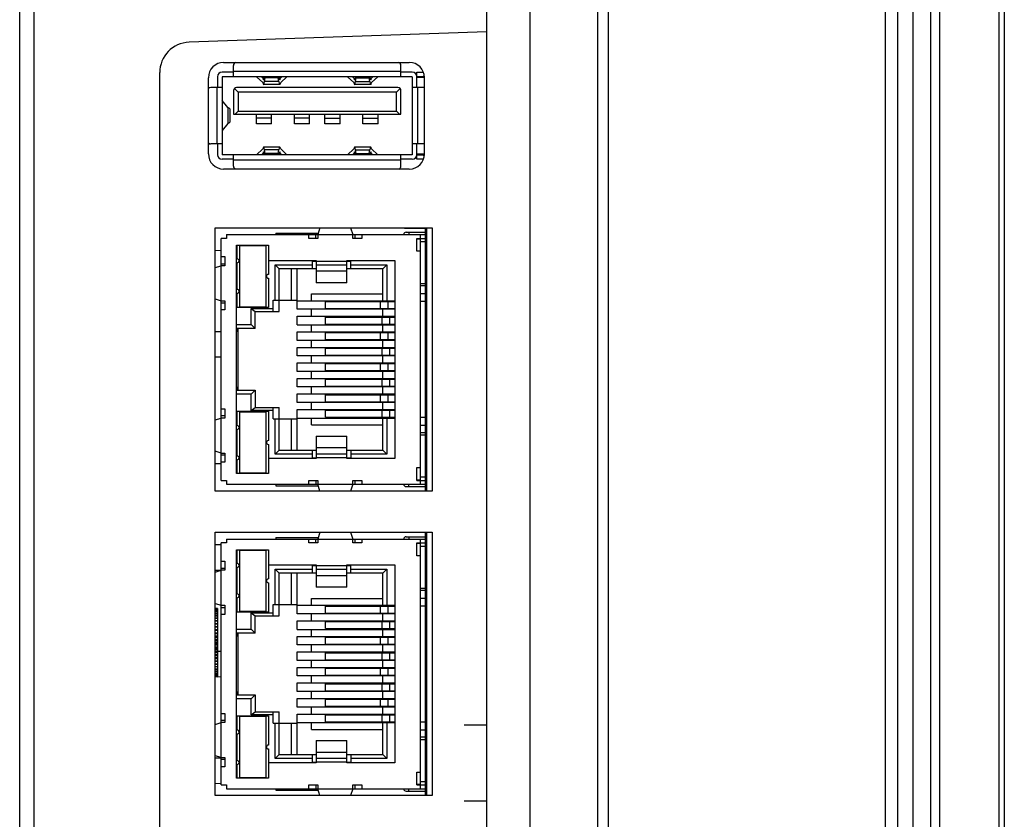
# Model space of a CAD drawing. Header units: millimetres. Extents: x 0 to 1189, y 0 to 841.
# Tile 4 of 17: x 88 to 153, y 520 to 572. Entities that reach past the tile are written whole.
import ezdxf

# ---------------------------------------------------------------- set-up
doc = ezdxf.new("R2010")
doc.units = ezdxf.units.MM
doc.header["$LTSCALE"] = 65.395
for name, color, linetype in [('CONNECTOR_GUIDE-RX10-SHAPE', 7, 'CONTINUOUS'), ('FRONT_CASE-RX12-SHAPE', 7, 'CONTINUOUS'), ('INSET_NUT_M3X13-SHAPE', 7, 'CONTINUOUS'), ('MAIN_PCB_ASSY_RX10-SHAPE', 7, 'CONTINUOUS'), ('REAR_CASE-RX12-SHAPE', 7, 'CONTINUOUS'), ('SEAL_GASKET-RX12-SHAPE', 7, 'CONTINUOUS'), ('T_PANEL_M121ZA-AA00_MEERE-SHAPE', 7, 'CONTINUOUS'), ('USB-1001-008-01001_CNC-SHAPE', 7, 'CONTINUOUS'), ('XRJM-S-01-8-8-X-SHAPE', 7, 'CONTINUOUS')]:
    doc.layers.add(name, color=color, linetype=linetype)

msp = doc.modelspace()

# ---------------------------------------------------------------- linework, layer by layer
at = {"layer": 'CONNECTOR_GUIDE-RX10-SHAPE', "color": 7, "linetype": 'Continuous'}
for p, q in [((101.265, 569.419), (113.465, 569.419)), ((100.265, 563.419), (100.265, 568.419)), ((114.465, 563.419), (114.465, 568.419)), ((113.465, 562.419), (101.265, 562.419)), ((100.715, 541.269), (100.715, 558.569)), ((100.715, 558.569), (114.965, 558.569)), ((114.965, 558.569), (114.965, 541.269)), ((114.965, 541.269), (100.715, 541.269)), ((100.715, 521.269), (100.715, 538.569)), ((100.715, 538.569), (114.965, 538.569)), ((114.965, 538.569), (114.965, 521.269)), ((114.965, 521.269), (100.715, 521.269))]:
    msp.add_line(p, q, dxfattribs=at)
for centre, start, end in [((101.265, 568.419), 90, 180), ((113.465, 568.419), 0, 90), ((101.265, 563.419), 180, 270), ((113.465, 563.419), 270, 0)]:
    msp.add_arc(centre, 1, start, end, dxfattribs=at)
at = {"layer": 'FRONT_CASE-RX12-SHAPE', "color": 7, "linetype": 'Continuous'}
for p, q in [((146.565, 392.919), (146.565, 653.919)), ((147.739, 394.478), (147.739, 652.359)), ((148.326, 394.478), (148.326, 652.359)), ((152.204, 648.859), (152.204, 397.978)), ((152.565, 648.859), (152.565, 397.978)), ((126.565, 401.441), (126.565, 645.397))]:
    msp.add_line(p, q, dxfattribs=at)
at = {"layer": 'INSET_NUT_M3X13-SHAPE', "color": 7, "linetype": 'Continuous'}
for p, q in [((100.865, 533.565), (100.715, 533.565)), ((100.865, 533.539), (100.715, 533.539)), ((100.865, 533.488), (100.715, 533.488)), ((100.865, 533.424), (100.715, 533.424)), ((100.865, 533.414), (100.715, 533.414)), ((100.865, 533.33), (100.715, 533.33)), ((100.865, 533.317), (100.715, 533.317)), ((100.865, 533.213), (100.715, 533.213)), ((100.865, 533.198), (100.715, 533.198)), ((100.865, 533.566), (100.865, 529.071)), ((100.865, 533.076), (100.715, 533.076)), ((100.865, 533.058), (100.715, 533.058)), ((100.865, 532.92), (100.715, 532.92)), ((100.865, 532.899), (100.715, 532.899)), ((100.865, 532.746), (100.715, 532.746)), ((100.865, 532.723), (100.715, 532.723)), ((100.865, 532.556), (100.715, 532.556)), ((100.865, 532.532), (100.715, 532.532)), ((100.715, 532.369), (100.865, 532.369)), ((100.865, 532.353), (100.715, 532.353)), ((100.865, 532.327), (100.715, 532.327)), ((100.715, 532.173), (100.865, 532.173)), ((100.865, 532.138), (100.715, 532.138)), ((100.865, 532.112), (100.715, 532.112)), ((100.715, 531.968), (100.865, 531.968)), ((100.865, 531.915), (100.715, 531.915)), ((100.865, 531.887), (100.715, 531.887)), ((100.715, 531.755), (100.865, 531.755)), ((100.865, 531.685), (100.715, 531.685)), ((100.865, 531.656), (100.715, 531.656)), ((100.715, 531.538), (100.865, 531.538)), ((100.865, 531.451), (100.715, 531.451)), ((100.865, 531.422), (100.715, 531.422)), ((100.715, 531.319), (100.865, 531.319)), ((100.865, 531.215), (100.715, 531.215)), ((100.865, 531.187), (100.715, 531.187)), ((100.715, 531.099), (100.865, 531.099)), ((100.865, 530.981), (100.715, 530.981)), ((100.865, 530.952), (100.715, 530.952)), ((100.715, 530.882), (100.865, 530.882)), ((100.865, 530.75), (100.715, 530.75)), ((100.865, 530.722), (100.715, 530.722)), ((100.715, 530.67), (100.865, 530.67)), ((100.865, 530.526), (100.715, 530.526)), ((100.865, 530.499), (100.715, 530.499)), ((100.715, 530.465), (100.865, 530.465)), ((100.865, 530.31), (100.715, 530.31)), ((100.865, 530.284), (100.715, 530.284)), ((100.715, 530.269), (100.865, 530.269)), ((100.865, 530.105), (100.715, 530.105)), ((100.865, 530.081), (100.715, 530.081)), ((100.865, 529.914), (100.715, 529.914)), ((100.865, 529.892), (100.715, 529.892)), ((100.865, 529.738), (100.715, 529.738)), ((100.865, 529.718), (100.715, 529.718)), ((100.865, 529.579), (100.715, 529.579)), ((100.865, 529.561), (100.715, 529.561)), ((100.865, 529.44), (100.715, 529.44)), ((100.865, 529.424), (100.715, 529.424)), ((100.865, 529.32), (100.715, 529.32)), ((100.865, 529.307), (100.715, 529.307)), ((100.865, 529.223), (100.715, 529.223)), ((100.865, 529.213), (100.715, 529.213)), ((100.865, 529.149), (100.715, 529.149)), ((100.865, 529.099), (100.715, 529.099)), ((100.865, 529.073), (100.715, 529.073))]:
    msp.add_line(p, q, dxfattribs=at)
at = {"layer": 'MAIN_PCB_ASSY_RX10-SHAPE', "color": 7, "linetype": 'Continuous'}
for p, q in [((114.565, 557.974), (114.565, 558.124)), ((114.565, 553.344), (114.565, 553.494)), ((114.565, 541.714), (114.565, 541.864)), ((114.565, 537.974), (114.565, 538.124)), ((114.565, 533.344), (114.565, 533.494)), ((114.565, 521.714), (114.565, 521.864))]:
    msp.add_line(p, q, dxfattribs=at)
at = {"layer": 'MAIN_PCB_ASSY_RX10-SHAPE', "color": 7, "linetype": 'Continuous', "const_width": 0.178}
for points in [[(114.565, 541.269), (114.565, 558.569)], [(114.565, 521.269), (114.565, 538.569)]]:
    msp.add_lwpolyline(points, dxfattribs=at)
at = {"layer": 'REAR_CASE-RX12-SHAPE', "color": 7, "linetype": 'Continuous'}
for p, q in [((125.865, 401.477), (125.865, 645.36)), ((118.565, 404.707), (118.565, 642.131)), ((121.408, 404.707), (121.408, 642.131)), ((87.865, 406.316), (87.865, 581.319)), ((88.812, 441.955), (88.812, 574.582)), ((118.565, 571.431), (98.995, 570.748)), ((97.065, 450.788), (97.065, 568.749)), ((100.265, 564.069), (100.384, 564.071)), ((111.7, 558.569), (114.565, 558.519)), ((100.715, 557.077), (101.105, 557.084)), ((100.715, 551.76), (101.105, 551.754)), ((100.715, 550.077), (101.105, 550.084)), ((100.715, 543.077), (101.106, 543.084)), ((100.715, 537.76), (101.103, 537.754)), ((100.715, 536.077), (101.105, 536.084)), ((100.865, 530.758), (101.105, 530.754)), ((100.867, 529.08), (101.105, 529.084)), ((100.715, 523.76), (101.105, 523.754)), ((100.715, 522.077), (101.103, 522.084))]:
    msp.add_line(p, q, dxfattribs=at)
msp.add_arc((99.065, 568.749), 2, 92, 180, dxfattribs=at)
at = {"layer": 'SEAL_GASKET-RX12-SHAPE', "color": 7, "linetype": 'Continuous'}
for p, q in [((145.565, 398.07), (145.565, 652.767)), ((144.765, 399.445), (144.765, 650.392))]:
    msp.add_line(p, q, dxfattribs=at)
at = {"layer": 'T_PANEL_M121ZA-AA00_MEERE-SHAPE', "color": 7, "linetype": 'Continuous'}
for p, q in [((117.065, 525.919), (118.565, 525.919)), ((117.065, 520.919), (118.565, 520.919))]:
    msp.add_line(p, q, dxfattribs=at)
at = {"layer": 'USB-1001-008-01001_CNC-SHAPE', "color": 7, "linetype": 'Continuous'}
for p, q in [((101.915, 568.779), (101.165, 568.779)), ((101.915, 568.479), (101.915, 569.229)), ((112.915, 568.829), (101.915, 568.829)), ((112.915, 568.479), (112.915, 569.229)), ((113.665, 568.779), (112.915, 568.779)), ((113.965, 567.769), (113.965, 568.779)), ((113.965, 568.779), (114.365, 568.779)), ((114.365, 568.779), (114.39, 568.797)), ((100.865, 568.479), (100.865, 567.769)), ((101.165, 568.479), (101.165, 563.359)), ((113.665, 568.479), (101.165, 568.479)), ((103.425, 568.476), (103.836, 568.098)), ((103.851, 568.387), (103.752, 568.479)), ((103.935, 568.387), (103.851, 568.387)), ((103.949, 568.479), (103.935, 568.393)), ((103.961, 568.163), (103.998, 568.399)), ((104.89, 568.163), (103.961, 568.163)), ((103.998, 568.399), (103.989, 568.479)), ((104.853, 568.399), (103.998, 568.399)), ((104.853, 568.399), (104.862, 568.479)), ((104.89, 568.163), (104.853, 568.399)), ((104.902, 568.479), (104.916, 568.393)), ((105, 568.387), (104.916, 568.387)), ((105, 568.387), (105.099, 568.479)), ((105.425, 568.476), (105.015, 568.098)), ((109.404, 568.476), (109.815, 568.098)), ((109.83, 568.387), (109.73, 568.479)), ((109.83, 568.387), (109.914, 568.387)), ((109.927, 568.479), (109.914, 568.393)), ((109.939, 568.163), (109.977, 568.399)), ((109.939, 568.163), (110.869, 568.163)), ((109.977, 568.399), (109.968, 568.479)), ((109.977, 568.399), (110.831, 568.399)), ((110.831, 568.399), (110.84, 568.479)), ((110.869, 568.163), (110.831, 568.399)), ((110.881, 568.479), (110.895, 568.393)), ((110.895, 568.387), (110.979, 568.387)), ((110.979, 568.387), (111.078, 568.479)), ((111.404, 568.476), (110.993, 568.098)), ((113.665, 568.479), (113.665, 563.359)), ((114.365, 568.479), (113.965, 568.479)), ((114.365, 568.429), (113.965, 568.429)), ((114.456, 568.546), (114.365, 568.479)), ((101.165, 567.769), (100.415, 567.769)), ((100.815, 567.769), (100.815, 564.069)), ((101.915, 567.569), (101.915, 566.019)), ((102.215, 567.469), (101.973, 567.71)), ((112.715, 567.769), (102.115, 567.769)), ((102.215, 567.469), (102.215, 566.219)), ((112.615, 567.469), (102.215, 567.469)), ((104.958, 567.979), (103.893, 567.979)), ((110.937, 567.979), (109.871, 567.979)), ((112.615, 567.469), (112.856, 567.71)), ((112.615, 566.219), (112.615, 567.469)), ((112.915, 566.019), (112.915, 567.569)), ((114.415, 567.769), (113.665, 567.769)), ((114.015, 567.769), (114.015, 564.069)), ((101.535, 566.453), (101.165, 566.919)), ((101.535, 566.453), (101.535, 565.42)), ((101.665, 566.375), (101.665, 565.498)), ((102.015, 566.019), (102.215, 566.219)), ((102.215, 566.219), (112.615, 566.219)), ((112.815, 566.019), (112.615, 566.219)), ((101.915, 566.019), (112.915, 566.019)), ((103.415, 565.389), (103.415, 566.019)), ((104.415, 565.771), (103.415, 565.771)), ((104.415, 565.389), (104.415, 566.019)), ((105.915, 565.389), (105.915, 566.019)), ((106.915, 565.771), (105.915, 565.771)), ((106.915, 565.389), (106.915, 566.019)), ((107.915, 565.389), (107.915, 566.019)), ((107.915, 565.771), (108.915, 565.771)), ((108.915, 565.389), (108.915, 566.019)), ((110.415, 565.389), (110.415, 566.019)), ((110.415, 565.771), (111.415, 565.771)), ((111.415, 565.389), (111.415, 566.019)), ((101.535, 565.42), (101.165, 564.953)), ((104.415, 565.389), (103.415, 565.389)), ((106.915, 565.389), (105.915, 565.389)), ((108.915, 565.389), (107.915, 565.389)), ((111.415, 565.389), (110.415, 565.389)), ((101.165, 564.069), (100.415, 564.069)), ((100.865, 564.069), (100.865, 563.359)), ((103.836, 563.739), (103.425, 563.361)), ((104.958, 563.859), (103.893, 563.859)), ((103.998, 563.438), (103.961, 563.674)), ((104.89, 563.674), (103.961, 563.674)), ((104.853, 563.438), (104.89, 563.674)), ((105.015, 563.739), (105.425, 563.361)), ((109.815, 563.739), (109.404, 563.361)), ((110.937, 563.859), (109.871, 563.859)), ((109.977, 563.438), (109.939, 563.674)), ((109.939, 563.674), (110.869, 563.674)), ((110.831, 563.438), (110.869, 563.674)), ((110.993, 563.739), (111.404, 563.361)), ((114.415, 564.069), (113.665, 564.069)), ((113.965, 563.059), (113.965, 564.069)), ((113.665, 563.359), (101.165, 563.359)), ((101.915, 563.059), (101.165, 563.059)), ((101.915, 562.609), (101.915, 563.359)), ((112.915, 563.009), (101.915, 563.009)), ((103.752, 563.359), (103.851, 563.45)), ((103.935, 563.45), (103.851, 563.45)), ((103.935, 563.445), (103.949, 563.359)), ((103.989, 563.359), (103.998, 563.438)), ((104.853, 563.438), (103.998, 563.438)), ((104.862, 563.359), (104.853, 563.438)), ((104.916, 563.445), (104.902, 563.359)), ((105, 563.45), (104.916, 563.45)), ((105.099, 563.359), (105, 563.45)), ((109.73, 563.359), (109.83, 563.45)), ((109.83, 563.45), (109.914, 563.45)), ((109.914, 563.445), (109.927, 563.359)), ((109.968, 563.359), (109.977, 563.438)), ((109.977, 563.438), (110.831, 563.438)), ((110.84, 563.359), (110.831, 563.438)), ((110.895, 563.445), (110.881, 563.359)), ((110.895, 563.45), (110.979, 563.45)), ((111.078, 563.359), (110.979, 563.45)), ((112.915, 562.609), (112.915, 563.359)), ((113.665, 563.059), (112.915, 563.059)), ((113.965, 563.409), (114.365, 563.409)), ((113.965, 563.359), (114.365, 563.359)), ((114.365, 563.059), (113.965, 563.059)), ((114.365, 563.359), (114.456, 563.291)), ((114.39, 563.04), (114.365, 563.059))]:
    msp.add_line(p, q, dxfattribs=at)
for centre, radius, start, end in [((102.115, 569.229), 0.2, 108.13162, 180), ((112.715, 569.229), 0.2, 0, 71.86838), ((101.165, 568.479), 0.3, 90, 180), ((113.665, 568.479), 0.3, 0, 90), ((114.365, 568.229), 0.2, 59.89461, 90), ((100.415, 567.569), 0.2, 90, 138.80811), ((102.115, 567.569), 0.2, 90, 180), ((112.715, 567.569), 0.2, 0, 90), ((114.415, 567.569), 0.2, 75.47615, 90), ((100.415, 564.269), 0.2, 221.19189, 270), ((114.415, 564.269), 0.2, 270, 284.52385), ((101.165, 563.359), 0.3, 180, 270), ((113.665, 563.359), 0.3, 270, 0), ((114.365, 563.609), 0.2, 270, 300.10539), ((102.115, 562.609), 0.2, 180, 251.86838), ((112.715, 562.609), 0.2, 288.13162, 0)]:
    msp.add_arc(centre, radius, start, end, dxfattribs=at)
for centre, major_axis, ratio, start_param, end_param in [((103.893, 568.779), (0, 0.8), 0.13347, 2.587557, 3.83388), ((103.893, 568.779), (0, 0.5), 0.13347, -3.812692, -2.452812), ((104.958, 568.779), (0, 0.8), 0.13347, -3.83388, -2.587557), ((104.958, 568.779), (0, 0.5), 0.13347, 2.452812, 3.812692), ((109.871, 568.779), (0, 0.8), 0.13347, 2.587557, 3.83388), ((109.871, 568.779), (0, 0.5), 0.13347, -3.812692, -2.452812), ((110.937, 568.779), (0, 0.8), 0.13347, -3.83388, -2.587557), ((110.937, 568.779), (0, 0.5), 0.13347, 2.452812, 3.812692), ((100.621, 566.375), (1.044, 0), 0.154639, 0, 0.504249), ((100.621, 565.498), (1.044, 0), 0.154639, -0.504249, 0), ((103.893, 563.059), (0, 0.8), 0.13347, -0.692287, 0.554036), ((103.893, 563.059), (0, 0.5), 0.13347, 5.594405, 6.954284), ((104.958, 563.059), (0, 0.8), 0.13347, 5.72915, 6.975472), ((104.958, 563.059), (0, 0.5), 0.13347, -0.671099, 0.68878), ((109.871, 563.059), (0, 0.8), 0.13347, -0.692287, 0.554036), ((109.871, 563.059), (0, 0.5), 0.13347, 5.594405, 6.954284), ((110.937, 563.059), (0, 0.8), 0.13347, 5.72915, 6.975472), ((110.937, 563.059), (0, 0.5), 0.13347, -0.671099, 0.68878)]:
    msp.add_ellipse(centre, major_axis=major_axis, ratio=ratio, start_param=start_param, end_param=end_param, dxfattribs=at)
at = {"layer": 'XRJM-S-01-8-8-X-SHAPE', "color": 7, "linetype": 'Continuous'}
for p, q in [((107.598, 558.569), (107.455, 558.119)), ((109.612, 558.569), (109.755, 558.119)), ((101.105, 541.969), (101.105, 557.869)), ((101.455, 557.869), (101.105, 557.869)), ((101.455, 558.119), (101.455, 557.869)), ((101.455, 558.119), (114.565, 558.119)), ((104.705, 558.219), (104.705, 558.119)), ((104.705, 558.219), (107.487, 558.219)), ((106.855, 557.869), (106.855, 558.119)), ((107.455, 557.869), (106.855, 557.869)), ((107.32, 557.869), (107.32, 558.119)), ((107.455, 558.119), (107.455, 557.869)), ((109.755, 557.869), (109.755, 558.119)), ((110.355, 557.869), (109.755, 557.869)), ((109.89, 558.119), (109.89, 557.869)), ((110.355, 558.119), (110.355, 557.869)), ((113.25, 558.269), (114.565, 558.269)), ((113.425, 558.269), (113.425, 558.119)), ((113.955, 557.019), (113.955, 557.869)), ((113.955, 557.869), (114.565, 557.869)), ((114.185, 557.819), (113.955, 557.819)), ((114.185, 557.819), (114.185, 557.019)), ((114.205, 557.869), (114.205, 558.119)), ((102.105, 542.419), (102.105, 557.419)), ((102.105, 557.419), (104.205, 557.419)), ((102.155, 556.514), (102.155, 557.419)), ((102.305, 557.379), (102.305, 553.379)), ((104.055, 557.379), (102.305, 557.379)), ((104.055, 553.379), (104.055, 557.379)), ((104.205, 557.419), (104.205, 555.504)), ((114.565, 557.639), (114.185, 557.639)), ((101.105, 556.669), (101.355, 556.669)), ((101.355, 556.669), (101.355, 556.069)), ((114.205, 557.019), (113.955, 557.019)), ((114.205, 542.819), (114.205, 557.019)), ((100.715, 555.952), (101.105, 556.069)), ((101.105, 556.204), (101.355, 556.204)), ((101.355, 556.069), (101.105, 556.069)), ((102.155, 554.514), (102.155, 556.264)), ((104.205, 556.419), (107.355, 556.419)), ((104.645, 553.819), (104.645, 556.133)), ((104.905, 555.874), (104.645, 556.133)), ((104.645, 556.133), (107.095, 556.133)), ((104.905, 553.069), (104.905, 555.874)), ((107.355, 555.874), (104.905, 555.874)), ((105.705, 555.874), (105.705, 553.819)), ((106.105, 553.819), (106.105, 555.874)), ((107.095, 555.874), (107.095, 556.419)), ((107.095, 556.374), (107.355, 556.374)), ((107.355, 556.419), (107.355, 554.952)), ((107.355, 556.379), (109.355, 556.379)), ((107.355, 556.133), (109.355, 556.133)), ((109.355, 554.952), (109.355, 556.419)), ((109.355, 556.419), (112.505, 556.419)), ((109.355, 556.374), (109.635, 556.374)), ((111.735, 555.874), (109.355, 555.874)), ((109.635, 555.874), (109.635, 556.419)), ((109.635, 556.133), (111.995, 556.133)), ((111.735, 555.874), (111.995, 556.133)), ((111.735, 553.719), (111.735, 555.874)), ((111.995, 556.133), (111.995, 553.769)), ((112.505, 556.419), (112.505, 543.419)), ((104.205, 555.254), (104.205, 553.329)), ((107.355, 555.728), (109.355, 555.728)), ((109.355, 554.952), (107.355, 554.952)), ((114.205, 554.899), (114.565, 554.899)), ((114.565, 554.739), (114.205, 554.739)), ((100.715, 553.886), (101.105, 553.769)), ((102.155, 553.329), (102.155, 554.264)), ((107.035, 553.769), (107.035, 554.219)), ((107.035, 554.219), (111.735, 554.219)), ((114.205, 554.239), (114.565, 554.239)), ((101.105, 553.769), (101.355, 553.769)), ((101.105, 553.634), (101.355, 553.634)), ((101.355, 553.769), (101.355, 553.169)), ((104.205, 553.329), (102.155, 553.329)), ((102.305, 553.379), (104.055, 553.379)), ((103.072, 552.208), (103.072, 553.269)), ((103.072, 553.269), (103.332, 553.069)), ((103.072, 553.269), (104.525, 553.269)), ((104.525, 553.069), (104.525, 553.819)), ((104.525, 553.819), (106.105, 553.819)), ((106.105, 553.209), (106.105, 553.769)), ((106.105, 553.769), (112.505, 553.769)), ((112.505, 553.209), (106.105, 553.209)), ((107.035, 552.749), (107.035, 553.209)), ((107.961, 553.259), (107.961, 553.719)), ((107.961, 553.719), (112.505, 553.719)), ((107.961, 553.259), (112.505, 553.259)), ((111.569, 553.259), (111.569, 553.719)), ((111.735, 552.699), (111.735, 553.259)), ((112.068, 553.259), (112.068, 553.719)), ((112.147, 553.719), (112.147, 553.769)), ((112.147, 553.209), (112.147, 553.259)), ((112.405, 553.719), (112.405, 553.769)), ((112.405, 553.209), (112.405, 553.259)), ((114.565, 553.719), (114.205, 553.719)), ((101.355, 553.169), (101.105, 553.169)), ((103.332, 551.949), (103.332, 553.069)), ((103.332, 553.069), (104.905, 553.069)), ((106.105, 552.189), (106.105, 552.749)), ((106.105, 552.749), (112.505, 552.749)), ((107.961, 552.239), (107.961, 552.699)), ((107.961, 552.699), (112.505, 552.699)), ((111.684, 552.239), (111.684, 552.699)), ((112.147, 552.699), (112.147, 552.749)), ((112.183, 552.239), (112.183, 552.699)), ((112.405, 552.699), (112.405, 552.749)), ((102.105, 552.208), (103.072, 552.208)), ((103.332, 551.949), (102.105, 551.949)), ((102.14, 551.719), (102.14, 551.949)), ((102.212, 547.889), (102.212, 551.949)), ((103.072, 552.208), (103.332, 551.949)), ((106.105, 552.189), (112.505, 552.189)), ((107.035, 551.729), (107.035, 552.189)), ((107.961, 552.239), (112.505, 552.239)), ((111.735, 551.679), (111.735, 552.239)), ((112.147, 552.189), (112.147, 552.239)), ((112.405, 552.189), (112.405, 552.239)), ((102.14, 551.719), (102.105, 551.719)), ((106.105, 551.169), (106.105, 551.729)), ((106.105, 551.729), (112.505, 551.729)), ((107.961, 551.219), (107.961, 551.679)), ((107.961, 551.679), (112.505, 551.679)), ((111.569, 551.219), (111.569, 551.679)), ((112.068, 551.219), (112.068, 551.679)), ((112.147, 551.679), (112.147, 551.729)), ((112.405, 551.679), (112.405, 551.729)), ((112.505, 551.169), (106.105, 551.169)), ((106.105, 550.149), (106.105, 550.709)), ((106.105, 550.709), (112.505, 550.709)), ((107.035, 550.709), (107.035, 551.169)), ((107.961, 551.219), (112.505, 551.219)), ((107.961, 550.199), (107.961, 550.659)), ((107.961, 550.659), (112.505, 550.659)), ((111.684, 550.199), (111.684, 550.659)), ((111.735, 550.659), (111.735, 551.219)), ((112.147, 551.169), (112.147, 551.219)), ((112.147, 550.709), (112.147, 550.659)), ((112.183, 550.199), (112.183, 550.659)), ((112.405, 551.169), (112.405, 551.219)), ((112.405, 550.709), (112.405, 550.659)), ((112.505, 550.149), (106.105, 550.149)), ((107.035, 549.689), (107.035, 550.149)), ((107.961, 550.199), (112.505, 550.199)), ((111.735, 549.639), (111.735, 550.199)), ((112.147, 550.199), (112.147, 550.149)), ((112.405, 550.199), (112.405, 550.149)), ((106.105, 549.129), (106.105, 549.689)), ((106.105, 549.689), (112.505, 549.689)), ((107.961, 549.179), (107.961, 549.639)), ((107.961, 549.639), (112.505, 549.639)), ((111.569, 549.179), (111.569, 549.639)), ((112.068, 549.179), (112.068, 549.639)), ((112.147, 549.639), (112.147, 549.689)), ((112.405, 549.639), (112.405, 549.689)), ((112.505, 549.129), (106.105, 549.129)), ((106.105, 548.109), (106.105, 548.669)), ((106.105, 548.669), (112.505, 548.669)), ((107.035, 548.669), (107.035, 549.129)), ((107.961, 549.179), (112.505, 549.179)), ((111.735, 548.619), (111.735, 549.179)), ((112.147, 549.129), (112.147, 549.179)), ((112.147, 548.669), (112.147, 548.619)), ((112.405, 549.129), (112.405, 549.179)), ((112.405, 548.669), (112.405, 548.619)), ((102.105, 548.119), (102.14, 548.119)), ((102.14, 547.889), (102.14, 548.119)), ((112.505, 548.109), (106.105, 548.109)), ((107.035, 547.649), (107.035, 548.109)), ((107.961, 548.159), (107.961, 548.619)), ((107.961, 548.619), (112.505, 548.619)), ((107.961, 548.159), (112.505, 548.159)), ((111.684, 548.159), (111.684, 548.619)), ((111.735, 547.599), (111.735, 548.159)), ((112.147, 548.159), (112.147, 548.109)), ((112.183, 548.159), (112.183, 548.619)), ((112.405, 548.159), (112.405, 548.109)), ((102.105, 547.889), (103.332, 547.889)), ((103.072, 547.629), (102.105, 547.629)), ((103.332, 547.889), (103.072, 547.629)), ((103.072, 546.569), (103.072, 547.629)), ((103.332, 547.889), (103.332, 546.769)), ((106.105, 547.089), (106.105, 547.649)), ((106.105, 547.649), (112.505, 547.649)), ((107.961, 547.139), (107.961, 547.599)), ((107.961, 547.599), (112.505, 547.599)), ((111.569, 547.139), (111.569, 547.599)), ((112.068, 547.139), (112.068, 547.599)), ((112.147, 547.649), (112.147, 547.599)), ((112.405, 547.649), (112.405, 547.599)), ((103.072, 546.569), (103.332, 546.769)), ((103.332, 546.769), (104.905, 546.769)), ((104.525, 546.019), (104.525, 546.769)), ((104.905, 543.964), (104.905, 546.769)), ((112.505, 547.089), (106.105, 547.089)), ((107.035, 546.629), (107.035, 547.089)), ((107.961, 547.139), (112.505, 547.139)), ((111.735, 546.579), (111.735, 547.139)), ((112.147, 547.139), (112.147, 547.089)), ((112.405, 547.139), (112.405, 547.089)), ((100.715, 545.952), (101.105, 546.069)), ((101.105, 546.669), (101.355, 546.669)), ((101.355, 546.204), (101.105, 546.204)), ((101.355, 546.069), (101.105, 546.069)), ((101.355, 546.669), (101.355, 546.069)), ((102.155, 545.574), (102.155, 546.509)), ((102.155, 546.509), (104.205, 546.509)), ((102.305, 546.459), (102.305, 542.459)), ((104.055, 546.459), (102.305, 546.459)), ((104.525, 546.569), (103.072, 546.569)), ((104.055, 542.459), (104.055, 546.459)), ((104.205, 546.509), (104.205, 544.584)), ((106.105, 546.069), (106.105, 546.629)), ((106.105, 546.629), (112.505, 546.629)), ((106.105, 546.069), (112.505, 546.069)), ((107.035, 545.619), (107.035, 546.069)), ((107.961, 546.119), (107.961, 546.579)), ((107.961, 546.579), (112.505, 546.579)), ((107.961, 546.119), (112.505, 546.119)), ((111.684, 546.119), (111.684, 546.579)), ((111.735, 543.964), (111.735, 546.119)), ((111.995, 546.069), (111.995, 543.704)), ((112.147, 546.629), (112.147, 546.579)), ((112.147, 546.119), (112.147, 546.069)), ((112.183, 546.119), (112.183, 546.579)), ((112.405, 546.629), (112.405, 546.579)), ((112.405, 546.119), (112.405, 546.069)), ((114.205, 546.119), (114.565, 546.119)), ((104.525, 546.019), (106.105, 546.019)), ((104.645, 543.704), (104.645, 546.019)), ((105.705, 546.019), (105.705, 543.964)), ((106.105, 543.964), (106.105, 546.019)), ((107.035, 545.619), (111.735, 545.619)), ((114.205, 545.599), (114.565, 545.599)), ((102.155, 543.574), (102.155, 545.324)), ((107.355, 544.886), (107.355, 543.419)), ((107.355, 544.886), (109.355, 544.886)), ((109.355, 543.419), (109.355, 544.886)), ((114.565, 545.099), (114.205, 545.099)), ((114.565, 544.939), (114.205, 544.939)), ((104.205, 544.334), (104.205, 542.419)), ((101.105, 543.769), (100.715, 543.886)), ((101.105, 543.769), (101.355, 543.769)), ((101.355, 543.634), (101.105, 543.634)), ((101.355, 543.769), (101.355, 543.169)), ((104.905, 543.964), (104.645, 543.704)), ((107.095, 543.704), (104.645, 543.704)), ((104.905, 543.964), (107.355, 543.964)), ((107.095, 543.419), (107.095, 543.964)), ((109.355, 544.109), (107.355, 544.109)), ((109.355, 543.705), (107.355, 543.705)), ((109.355, 543.964), (111.735, 543.964)), ((109.635, 543.964), (109.635, 543.419)), ((111.995, 543.704), (109.635, 543.704)), ((111.735, 543.964), (111.995, 543.704)), ((101.355, 543.169), (101.105, 543.169)), ((102.155, 542.419), (102.155, 543.324)), ((107.355, 543.419), (104.205, 543.419)), ((107.095, 543.464), (107.355, 543.464)), ((109.355, 543.459), (107.355, 543.459)), ((109.355, 543.464), (109.635, 543.464)), ((112.505, 543.419), (109.355, 543.419)), ((104.205, 542.419), (102.105, 542.419)), ((102.305, 542.459), (104.055, 542.459)), ((113.955, 541.969), (113.955, 542.819)), ((113.955, 542.819), (114.205, 542.819)), ((114.185, 542.819), (114.185, 542.019)), ((114.185, 542.199), (114.565, 542.199)), ((101.105, 541.969), (101.455, 541.969)), ((101.455, 541.969), (101.455, 541.719)), ((101.455, 541.719), (114.565, 541.719)), ((104.705, 541.719), (104.705, 541.619)), ((104.705, 541.619), (107.487, 541.619)), ((106.855, 541.719), (106.855, 541.969)), ((106.855, 541.969), (107.455, 541.969)), ((107.32, 541.969), (107.32, 541.719)), ((107.455, 541.969), (107.455, 541.719)), ((107.598, 541.269), (107.455, 541.719)), ((109.755, 541.719), (109.612, 541.269)), ((109.755, 541.719), (109.755, 541.969)), ((109.755, 541.969), (110.355, 541.969)), ((109.89, 541.969), (109.89, 541.719)), ((110.355, 541.969), (110.355, 541.719)), ((113.25, 541.569), (114.565, 541.569)), ((113.425, 541.569), (113.425, 541.719)), ((113.955, 542.019), (114.185, 542.019)), ((113.955, 541.969), (114.565, 541.969)), ((114.205, 541.719), (114.205, 541.969)), ((107.598, 538.569), (107.455, 538.119)), ((109.612, 538.569), (109.755, 538.119)), ((101.105, 521.969), (101.105, 537.869)), ((101.455, 537.869), (101.105, 537.869)), ((101.455, 538.119), (101.455, 537.869)), ((101.455, 538.119), (114.565, 538.119)), ((104.705, 538.219), (104.705, 538.119)), ((104.705, 538.219), (107.487, 538.219)), ((106.855, 537.869), (106.855, 538.119)), ((107.455, 537.869), (106.855, 537.869)), ((107.32, 537.869), (107.32, 538.119)), ((107.455, 538.119), (107.455, 537.869)), ((109.755, 537.869), (109.755, 538.119)), ((110.355, 537.869), (109.755, 537.869)), ((109.89, 538.119), (109.89, 537.869)), ((110.355, 538.119), (110.355, 537.869)), ((113.25, 538.269), (114.565, 538.269)), ((113.425, 538.269), (113.425, 538.119)), ((113.955, 537.019), (113.955, 537.869)), ((113.955, 537.869), (114.565, 537.869)), ((114.185, 537.819), (113.955, 537.819)), ((114.185, 537.819), (114.185, 537.019)), ((114.205, 537.869), (114.205, 538.119)), ((102.105, 522.419), (102.105, 537.419)), ((102.105, 537.419), (104.205, 537.419)), ((102.155, 536.514), (102.155, 537.419)), ((102.305, 537.379), (102.305, 533.379)), ((104.055, 537.379), (102.305, 537.379)), ((104.055, 533.379), (104.055, 537.379)), ((104.205, 537.419), (104.205, 535.504)), ((114.205, 537.019), (113.955, 537.019)), ((114.565, 537.639), (114.185, 537.639)), ((114.205, 522.819), (114.205, 537.019)), ((101.105, 536.669), (101.355, 536.669)), ((101.355, 536.669), (101.355, 536.069)), ((104.205, 536.419), (107.355, 536.419)), ((107.095, 535.874), (107.095, 536.419)), ((107.095, 536.374), (107.355, 536.374)), ((107.355, 536.419), (107.355, 534.952)), ((107.355, 536.379), (109.355, 536.379)), ((109.355, 534.952), (109.355, 536.419)), ((109.355, 536.419), (112.505, 536.419)), ((109.355, 536.374), (109.635, 536.374)), ((109.635, 535.874), (109.635, 536.419)), ((112.505, 536.419), (112.505, 523.419)), ((100.715, 535.952), (101.105, 536.069)), ((101.105, 536.204), (101.355, 536.204)), ((101.355, 536.069), (101.105, 536.069)), ((102.155, 534.514), (102.155, 536.264)), ((104.645, 533.819), (104.645, 536.133)), ((104.905, 535.874), (104.645, 536.133)), ((104.645, 536.133), (107.095, 536.133)), ((104.905, 533.069), (104.905, 535.874)), ((107.355, 535.874), (104.905, 535.874)), ((105.705, 535.874), (105.705, 533.819)), ((106.105, 533.819), (106.105, 535.874)), ((107.355, 536.133), (109.355, 536.133)), ((107.355, 535.728), (109.355, 535.728)), ((111.735, 535.874), (109.355, 535.874)), ((109.635, 536.133), (111.995, 536.133)), ((111.735, 535.874), (111.995, 536.133)), ((111.735, 533.719), (111.735, 535.874)), ((111.995, 536.133), (111.995, 533.769)), ((104.205, 535.254), (104.205, 533.329)), ((109.355, 534.952), (107.355, 534.952)), ((114.205, 534.899), (114.565, 534.899)), ((114.565, 534.739), (114.205, 534.739)), ((100.715, 533.886), (101.105, 533.769)), ((102.155, 533.329), (102.155, 534.264)), ((104.525, 533.069), (104.525, 533.819)), ((104.525, 533.819), (106.105, 533.819)), ((107.035, 533.769), (107.035, 534.219)), ((107.035, 534.219), (111.735, 534.219)), ((114.205, 534.239), (114.565, 534.239)), ((101.105, 533.769), (101.355, 533.769)), ((101.105, 533.634), (101.355, 533.634)), ((101.355, 533.169), (101.105, 533.169)), ((101.355, 533.769), (101.355, 533.169)), ((104.205, 533.329), (102.155, 533.329)), ((102.305, 533.379), (104.055, 533.379)), ((103.072, 532.208), (103.072, 533.269)), ((103.072, 533.269), (103.332, 533.069)), ((103.072, 533.269), (104.525, 533.269)), ((106.105, 533.209), (106.105, 533.769)), ((106.105, 533.769), (112.505, 533.769)), ((112.505, 533.209), (106.105, 533.209)), ((107.035, 532.749), (107.035, 533.209)), ((107.961, 533.259), (107.961, 533.719)), ((107.961, 533.719), (112.505, 533.719)), ((107.961, 533.259), (112.505, 533.259)), ((111.569, 533.259), (111.569, 533.719)), ((111.735, 532.699), (111.735, 533.259)), ((112.068, 533.259), (112.068, 533.719)), ((112.147, 533.719), (112.147, 533.769)), ((112.147, 533.209), (112.147, 533.259)), ((112.405, 533.719), (112.405, 533.769)), ((112.405, 533.209), (112.405, 533.259)), ((114.565, 533.719), (114.205, 533.719)), ((103.332, 531.949), (103.332, 533.069)), ((103.332, 533.069), (104.905, 533.069)), ((106.105, 532.189), (106.105, 532.749)), ((106.105, 532.749), (112.505, 532.749)), ((107.961, 532.239), (107.961, 532.699)), ((107.961, 532.699), (112.505, 532.699)), ((111.684, 532.239), (111.684, 532.699)), ((112.147, 532.699), (112.147, 532.749)), ((112.183, 532.239), (112.183, 532.699)), ((112.405, 532.699), (112.405, 532.749)), ((102.105, 532.208), (103.072, 532.208)), ((103.332, 531.949), (102.105, 531.949)), ((102.14, 531.719), (102.14, 531.949)), ((102.212, 527.889), (102.212, 531.949)), ((103.072, 532.208), (103.332, 531.949)), ((106.105, 532.189), (112.505, 532.189)), ((107.035, 531.729), (107.035, 532.189)), ((107.961, 532.239), (112.505, 532.239)), ((111.735, 531.679), (111.735, 532.239)), ((112.147, 532.189), (112.147, 532.239)), ((112.405, 532.189), (112.405, 532.239)), ((102.14, 531.719), (102.105, 531.719)), ((106.105, 531.169), (106.105, 531.729)), ((106.105, 531.729), (112.505, 531.729)), ((107.961, 531.219), (107.961, 531.679)), ((107.961, 531.679), (112.505, 531.679)), ((107.961, 531.219), (112.505, 531.219)), ((111.569, 531.219), (111.569, 531.679)), ((111.735, 530.659), (111.735, 531.219)), ((112.068, 531.219), (112.068, 531.679)), ((112.147, 531.679), (112.147, 531.729)), ((112.147, 531.169), (112.147, 531.219)), ((112.405, 531.679), (112.405, 531.729)), ((112.405, 531.169), (112.405, 531.219)), ((112.505, 531.169), (106.105, 531.169)), ((106.105, 530.149), (106.105, 530.709)), ((106.105, 530.709), (112.505, 530.709)), ((107.035, 530.709), (107.035, 531.169)), ((107.961, 530.199), (107.961, 530.659)), ((107.961, 530.659), (112.505, 530.659)), ((111.684, 530.199), (111.684, 530.659)), ((112.147, 530.709), (112.147, 530.659)), ((112.183, 530.199), (112.183, 530.659)), ((112.405, 530.709), (112.405, 530.659)), ((112.505, 530.149), (106.105, 530.149)), ((107.035, 529.689), (107.035, 530.149)), ((107.961, 530.199), (112.505, 530.199)), ((111.735, 529.639), (111.735, 530.199)), ((112.147, 530.199), (112.147, 530.149)), ((112.405, 530.199), (112.405, 530.149)), ((106.105, 529.129), (106.105, 529.689)), ((106.105, 529.689), (112.505, 529.689)), ((107.961, 529.179), (107.961, 529.639)), ((107.961, 529.639), (112.505, 529.639)), ((111.569, 529.179), (111.569, 529.639)), ((112.068, 529.179), (112.068, 529.639)), ((112.147, 529.639), (112.147, 529.689)), ((112.405, 529.639), (112.405, 529.689)), ((112.505, 529.129), (106.105, 529.129)), ((106.105, 528.109), (106.105, 528.669)), ((106.105, 528.669), (112.505, 528.669)), ((107.035, 528.669), (107.035, 529.129)), ((107.961, 529.179), (112.505, 529.179)), ((107.961, 528.159), (107.961, 528.619)), ((107.961, 528.619), (112.505, 528.619)), ((111.684, 528.159), (111.684, 528.619)), ((111.735, 528.619), (111.735, 529.179)), ((112.147, 529.129), (112.147, 529.179)), ((112.147, 528.669), (112.147, 528.619)), ((112.183, 528.159), (112.183, 528.619)), ((112.405, 529.129), (112.405, 529.179)), ((112.405, 528.669), (112.405, 528.619)), ((102.105, 528.119), (102.14, 528.119)), ((102.14, 527.889), (102.14, 528.119)), ((112.505, 528.109), (106.105, 528.109)), ((107.035, 527.649), (107.035, 528.109)), ((107.961, 528.159), (112.505, 528.159)), ((111.735, 527.599), (111.735, 528.159)), ((112.147, 528.159), (112.147, 528.109)), ((112.405, 528.159), (112.405, 528.109)), ((102.105, 527.889), (103.332, 527.889)), ((103.072, 527.629), (102.105, 527.629)), ((103.332, 527.889), (103.072, 527.629)), ((103.072, 526.569), (103.072, 527.629)), ((103.332, 527.889), (103.332, 526.769)), ((106.105, 527.089), (106.105, 527.649)), ((106.105, 527.649), (112.505, 527.649)), ((107.961, 527.139), (107.961, 527.599)), ((107.961, 527.599), (112.505, 527.599)), ((111.569, 527.139), (111.569, 527.599)), ((112.068, 527.139), (112.068, 527.599)), ((112.147, 527.649), (112.147, 527.599)), ((112.405, 527.649), (112.405, 527.599)), ((101.105, 526.669), (101.355, 526.669)), ((101.355, 526.669), (101.355, 526.069)), ((103.072, 526.569), (103.332, 526.769)), ((103.332, 526.769), (104.905, 526.769)), ((104.525, 526.019), (104.525, 526.769)), ((104.905, 523.964), (104.905, 526.769)), ((112.505, 527.089), (106.105, 527.089)), ((107.035, 526.629), (107.035, 527.089)), ((107.961, 527.139), (112.505, 527.139)), ((111.735, 526.579), (111.735, 527.139)), ((112.147, 527.139), (112.147, 527.089)), ((112.405, 527.139), (112.405, 527.089)), ((100.715, 525.952), (101.105, 526.069)), ((101.355, 526.204), (101.105, 526.204)), ((101.355, 526.069), (101.105, 526.069)), ((102.155, 525.574), (102.155, 526.509)), ((102.155, 526.509), (104.205, 526.509)), ((102.305, 526.459), (102.305, 522.459)), ((104.055, 526.459), (102.305, 526.459)), ((104.525, 526.569), (103.072, 526.569)), ((104.055, 522.459), (104.055, 526.459)), ((104.205, 526.509), (104.205, 524.584)), ((104.525, 526.019), (106.105, 526.019)), ((104.645, 523.704), (104.645, 526.019)), ((105.705, 526.019), (105.705, 523.964)), ((106.105, 526.069), (106.105, 526.629)), ((106.105, 526.629), (112.505, 526.629)), ((106.105, 526.069), (112.505, 526.069)), ((106.105, 523.964), (106.105, 526.019)), ((107.035, 525.619), (107.035, 526.069)), ((107.961, 526.119), (107.961, 526.579)), ((107.961, 526.579), (112.505, 526.579)), ((107.961, 526.119), (112.505, 526.119)), ((111.684, 526.119), (111.684, 526.579)), ((111.735, 523.964), (111.735, 526.119)), ((111.995, 526.069), (111.995, 523.704)), ((112.147, 526.629), (112.147, 526.579)), ((112.147, 526.119), (112.147, 526.069)), ((112.183, 526.119), (112.183, 526.579)), ((112.405, 526.629), (112.405, 526.579)), ((112.405, 526.119), (112.405, 526.069)), ((114.205, 526.119), (114.565, 526.119)), ((107.035, 525.619), (111.735, 525.619)), ((114.205, 525.599), (114.565, 525.599)), ((102.155, 523.574), (102.155, 525.324)), ((107.355, 524.886), (107.355, 523.419)), ((107.355, 524.886), (109.355, 524.886)), ((109.355, 523.419), (109.355, 524.886)), ((114.565, 525.099), (114.205, 525.099)), ((114.565, 524.939), (114.205, 524.939)), ((104.205, 524.334), (104.205, 522.419)), ((109.355, 524.109), (107.355, 524.109)), ((101.105, 523.769), (100.715, 523.886)), ((101.105, 523.769), (101.355, 523.769)), ((101.355, 523.634), (101.105, 523.634)), ((101.355, 523.769), (101.355, 523.169)), ((104.905, 523.964), (104.645, 523.704)), ((107.095, 523.704), (104.645, 523.704)), ((104.905, 523.964), (107.355, 523.964)), ((107.095, 523.419), (107.095, 523.964)), ((107.095, 523.464), (107.355, 523.464)), ((109.355, 523.705), (107.355, 523.705)), ((109.355, 523.459), (107.355, 523.459)), ((109.355, 523.964), (111.735, 523.964)), ((109.355, 523.464), (109.635, 523.464)), ((109.635, 523.964), (109.635, 523.419)), ((111.995, 523.704), (109.635, 523.704)), ((111.735, 523.964), (111.995, 523.704)), ((101.355, 523.169), (101.105, 523.169)), ((102.155, 522.419), (102.155, 523.324)), ((107.355, 523.419), (104.205, 523.419)), ((112.505, 523.419), (109.355, 523.419)), ((113.955, 521.969), (113.955, 522.819)), ((113.955, 522.819), (114.205, 522.819)), ((114.185, 522.819), (114.185, 522.019)), ((104.205, 522.419), (102.105, 522.419)), ((102.305, 522.459), (104.055, 522.459)), ((114.185, 522.199), (114.565, 522.199)), ((101.105, 521.969), (101.455, 521.969)), ((101.455, 521.969), (101.455, 521.719)), ((101.455, 521.719), (114.565, 521.719)), ((104.705, 521.719), (104.705, 521.619)), ((104.705, 521.619), (107.487, 521.619)), ((106.855, 521.719), (106.855, 521.969)), ((106.855, 521.969), (107.455, 521.969)), ((107.32, 521.969), (107.32, 521.719)), ((107.455, 521.969), (107.455, 521.719)), ((107.598, 521.269), (107.455, 521.719)), ((109.755, 521.719), (109.612, 521.269)), ((109.755, 521.719), (109.755, 521.969)), ((109.755, 521.969), (110.355, 521.969)), ((109.89, 521.969), (109.89, 521.719)), ((110.355, 521.969), (110.355, 521.719)), ((113.25, 521.569), (114.565, 521.569)), ((113.425, 521.569), (113.425, 521.719)), ((113.955, 522.019), (114.185, 522.019)), ((113.955, 521.969), (114.565, 521.969)), ((114.205, 521.719), (114.205, 521.969))]:
    msp.add_line(p, q, dxfattribs=at)
for centre, radius, start, end in [((113.25, 558.119), 0.15, 89.99856, 180), ((102.155, 556.389), 0.125, 270, 90), ((104.205, 555.379), 0.125, 90, 270), ((102.155, 554.389), 0.125, 270, 90), ((102.155, 545.449), 0.125, 270, 90), ((104.205, 544.459), 0.125, 90, 270), ((102.155, 543.449), 0.125, 270, 90), ((113.25, 541.719), 0.15, 180, 270.00144), ((113.25, 538.119), 0.15, 89.99856, 180), ((102.155, 536.389), 0.125, 270, 90), ((104.205, 535.379), 0.125, 90, 270), ((102.155, 534.389), 0.125, 270, 90), ((102.155, 525.449), 0.125, 270, 90), ((104.205, 524.459), 0.125, 90, 270), ((102.155, 523.449), 0.125, 270, 90), ((113.25, 521.719), 0.15, 180, 270.00144)]:
    msp.add_arc(centre, radius, start, end, dxfattribs=at)

doc.saveas('drawing.dxf')
